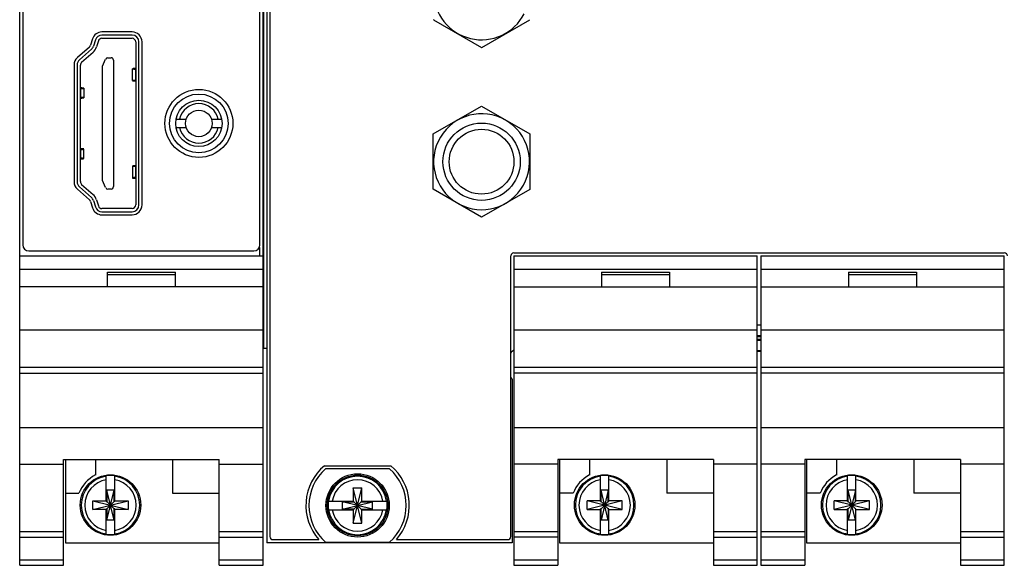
# Model space of a CAD drawing. Header units: inches. Extents: x 0 to 22, y 0 to 17.
# Tile 49 of 59: x 14.4 to 16.8, y 10.4 to 11.8. Entities that reach past the tile are written whole.
import ezdxf

# ---------------------------------------------------------------- set-up
doc = ezdxf.new("R2010")
doc.units = ezdxf.units.IN
doc.header["$LTSCALE"] = 1.21
doc.header["$MEASUREMENT"] = 0
doc.layers.get('0').update_dxf_attribs({"linetype": 'CONTINUOUS'})

msp = doc.modelspace()

# ---------------------------------------------------------------- linework, layer by layer
at = {"color": 7, "linetype": 'CONTINUOUS'}
for p, q in [((14.4179, 10.4437), (14.4179, 14.2971)), ((14.4254, 14.2746), (14.4254, 11.2221)), ((15.0014, 11.2221), (15.0014, 12.4435)), ((15.0089, 10.4437), (15.0089, 12.4435)), ((15.0179, 12.4435), (15.0179, 10.4985)), ((15.0254, 12.4435), (15.0254, 10.5135)), ((15.4228, 11.7685), (15.5392, 11.7014)), ((15.5398, 11.7014), (15.6565, 11.7687)), ((14.5946, 11.722), (14.5898, 11.7065)), ((14.6018, 11.7198), (14.597, 11.7043)), ((14.6091, 11.7173), (14.6046, 11.7028)), ((14.6909, 11.7389), (14.6175, 11.7389)), ((14.6909, 11.7314), (14.6175, 11.7314)), ((14.6176, 11.7236), (14.6908, 11.7236)), ((14.5872, 11.7024), (14.558, 11.6767)), ((14.5922, 11.6968), (14.563, 11.6711)), ((14.6996, 11.7147), (14.6996, 11.319)), ((14.7074, 11.3189), (14.7074, 11.7149)), ((14.7149, 11.3189), (14.7149, 11.7149)), ((14.5959, 11.6893), (14.5683, 11.6649)), ((14.6192, 11.6557), (14.6266, 11.6728)), ((14.6321, 11.6763), (14.6398, 11.6763)), ((14.6457, 11.6704), (14.6457, 11.3633)), ((14.5499, 11.6587), (14.5499, 11.3751)), ((14.5574, 11.6587), (14.5574, 11.3751)), ((14.5653, 11.3755), (14.5653, 11.6583)), ((14.6192, 11.3781), (14.6192, 11.6557)), ((14.6916, 11.6207), (14.6916, 11.6493)), ((14.6988, 11.6505), (14.6932, 11.6498)), ((14.6989, 11.6484), (14.6996, 11.6484)), ((14.6996, 11.6216), (14.6989, 11.6216)), ((14.5653, 11.6012), (14.566, 11.6012)), ((14.5717, 11.6028), (14.5661, 11.6037)), ((14.5733, 11.6023), (14.5733, 11.5791)), ((14.6932, 11.6202), (14.6988, 11.6194)), ((14.566, 11.5802), (14.5653, 11.5802)), ((14.5661, 11.5777), (14.5717, 11.5786)), ((15.4223, 11.4919), (15.5395, 11.5589)), ((15.5395, 11.5589), (15.6567, 11.4913)), ((14.7977, 11.527), (14.8224, 11.527)), ((14.8836, 11.527), (14.9084, 11.527)), ((14.7977, 11.5068), (14.8224, 11.5068)), ((14.8836, 11.5068), (14.9084, 11.5068)), ((15.4223, 11.3569), (15.4223, 11.4919)), ((15.6567, 11.4913), (15.6567, 11.3563)), ((14.5653, 11.4534), (14.566, 11.4535)), ((14.5717, 11.4551), (14.5661, 11.4561)), ((14.5733, 11.4315), (14.5733, 11.4546)), ((14.5653, 11.4327), (14.566, 11.4326)), ((14.5661, 11.43), (14.5717, 11.431)), ((14.6916, 11.4131), (14.6916, 11.3844)), ((14.6988, 11.4143), (14.6932, 11.4135)), ((14.6996, 11.4122), (14.6989, 11.4122)), ((14.6932, 11.384), (14.6988, 11.3832)), ((14.6996, 11.3854), (14.6989, 11.3853)), ((14.563, 11.3627), (14.5922, 11.3369)), ((14.5683, 11.3688), (14.5959, 11.3445)), ((14.6266, 11.361), (14.6192, 11.3781)), ((14.6398, 11.3574), (14.6321, 11.3574)), ((14.558, 11.3571), (14.5872, 11.3313)), ((15.5395, 11.2892), (15.4223, 11.3569)), ((15.6567, 11.3563), (15.5395, 11.2892)), ((14.5898, 11.3272), (14.5946, 11.3118)), ((14.597, 11.3295), (14.6018, 11.314)), ((14.6046, 11.331), (14.6091, 11.3164)), ((14.6908, 11.3102), (14.6176, 11.3102)), ((14.6175, 11.3024), (14.6909, 11.3024)), ((14.6175, 11.2949), (14.6909, 11.2949)), ((14.4179, 11.1952), (15.0089, 11.1952)), ((14.4404, 11.2071), (14.9864, 11.2071)), ((15.6104, 10.5135), (15.6104, 11.1952)), ((15.6179, 11.2027), (16.8089, 11.2027)), ((15.6179, 11.1952), (16.2089, 11.1952)), ((15.6179, 11.1952), (15.6179, 10.4437)), ((16.2089, 10.4437), (16.2089, 11.1952)), ((16.2179, 11.1952), (16.8089, 11.1952)), ((16.2179, 11.1952), (16.2179, 10.4437)), ((16.8089, 10.4437), (16.8089, 11.1952)), ((14.4179, 11.163), (15.0089, 11.163)), ((14.6309, 11.1202), (14.6309, 11.1555)), ((14.6309, 11.1555), (14.7959, 11.1555)), ((14.6309, 11.1502), (14.7959, 11.1502)), ((14.7959, 11.1202), (14.7959, 11.1555)), ((15.6179, 11.163), (16.2089, 11.163)), ((15.8309, 11.1555), (15.9959, 11.1555)), ((15.8309, 11.1555), (15.8309, 11.1202)), ((15.8309, 11.1502), (15.9959, 11.1502)), ((15.9959, 11.1555), (15.9959, 11.1202)), ((16.2179, 11.163), (16.8089, 11.163)), ((16.4309, 11.1555), (16.5959, 11.1555)), ((16.4309, 11.1555), (16.4309, 11.1202)), ((16.4309, 11.1502), (16.5959, 11.1502)), ((16.5959, 11.1555), (16.5959, 11.1202)), ((15.0089, 11.1202), (14.4179, 11.1202)), ((15.6179, 11.1202), (16.2089, 11.1202)), ((16.2179, 11.1202), (16.8089, 11.1202)), ((16.2179, 11.0268), (16.2089, 11.0268)), ((14.4179, 11.0152), (15.0089, 11.0152)), ((15.6179, 11.0152), (16.2089, 11.0152)), ((16.2179, 11.0011), (16.2089, 11.0011)), ((16.2179, 10.9988), (16.2089, 10.9988)), ((16.2179, 11.0152), (16.8089, 11.0152)), ((16.2089, 10.9926), (16.2179, 10.9926)), ((16.2089, 10.9903), (16.2179, 10.9903)), ((15.0089, 10.9709), (15.0175, 10.9709)), ((16.2179, 10.9646), (16.2089, 10.9646)), ((16.2179, 10.9627), (16.2089, 10.9627)), ((14.4179, 10.9252), (15.0089, 10.9252)), ((14.4179, 10.9106), (15.0089, 10.9106)), ((15.6179, 10.9252), (16.2089, 10.9252)), ((16.2089, 10.9106), (15.6179, 10.9106)), ((16.2179, 10.9252), (16.8089, 10.9252)), ((16.8089, 10.9106), (16.2179, 10.9106)), ((15.6134, 10.8964), (15.6134, 10.4985)), ((14.4179, 10.7787), (15.0089, 10.7787)), ((15.6179, 10.7787), (16.2089, 10.7787)), ((16.2179, 10.7787), (16.8089, 10.7787)), ((14.4179, 10.689), (14.5244, 10.689)), ((14.5244, 10.4437), (14.5244, 10.7004)), ((14.5244, 10.7004), (14.9024, 10.7004)), ((14.5289, 10.7004), (14.5289, 10.4985)), ((14.6016, 10.7004), (14.6016, 10.663)), ((14.7891, 10.7004), (14.7891, 10.6185)), ((14.9024, 10.4437), (14.9024, 10.7004)), ((14.9024, 10.689), (15.0089, 10.689)), ((15.7244, 10.689), (15.6179, 10.689)), ((16.1024, 10.7004), (15.7244, 10.7004)), ((15.7244, 10.7004), (15.7244, 10.4437)), ((15.7289, 10.7004), (15.7289, 10.4985)), ((15.8016, 10.7004), (15.8016, 10.663)), ((15.9891, 10.7004), (15.9891, 10.6185)), ((16.1024, 10.7004), (16.1024, 10.4437)), ((16.2089, 10.689), (16.1024, 10.689)), ((16.3244, 10.689), (16.2179, 10.689)), ((16.7024, 10.7004), (16.3244, 10.7004)), ((16.3244, 10.7004), (16.3244, 10.4437)), ((16.3289, 10.7004), (16.3289, 10.4985)), ((16.4016, 10.7004), (16.4016, 10.663)), ((16.5891, 10.7004), (16.5891, 10.6185)), ((16.7024, 10.7004), (16.7024, 10.4437)), ((16.8089, 10.689), (16.7024, 10.689)), ((15.1578, 10.6854), (15.319, 10.6854)), ((15.3162, 10.6779), (15.1606, 10.6779)), ((14.628, 10.5987), (14.628, 10.6609)), ((14.6487, 10.5987), (14.6487, 10.6609)), ((15.828, 10.5987), (15.828, 10.6609)), ((15.8487, 10.5987), (15.8487, 10.6609)), ((16.428, 10.5987), (16.428, 10.6609)), ((16.4487, 10.5987), (16.4487, 10.6609)), ((14.5289, 10.6185), (14.5618, 10.6185)), ((14.6472, 10.5536), (14.6296, 10.6263)), ((14.6296, 10.6263), (14.6296, 10.5987)), ((14.6472, 10.6263), (14.6296, 10.6263)), ((14.6296, 10.5536), (14.6472, 10.6263)), ((14.6472, 10.5987), (14.6472, 10.6263)), ((14.7891, 10.6185), (14.9024, 10.6185)), ((15.228, 10.6319), (15.2487, 10.6319)), ((15.2487, 10.5462), (15.228, 10.6319)), ((15.228, 10.6319), (15.228, 10.5994)), ((15.228, 10.5462), (15.2487, 10.6319)), ((15.2487, 10.5994), (15.2487, 10.6319)), ((15.7618, 10.6185), (15.7289, 10.6185)), ((15.8472, 10.6263), (15.8296, 10.6263)), ((15.8472, 10.5536), (15.8296, 10.6263)), ((15.8296, 10.5987), (15.8296, 10.6263)), ((15.8472, 10.6263), (15.8296, 10.5536)), ((15.8472, 10.5987), (15.8472, 10.6263)), ((16.1024, 10.6185), (15.9891, 10.6185)), ((16.3618, 10.6185), (16.3289, 10.6185)), ((16.4472, 10.6263), (16.4296, 10.6263)), ((16.4472, 10.5536), (16.4296, 10.6263)), ((16.4296, 10.5987), (16.4296, 10.6263)), ((16.4472, 10.6263), (16.4296, 10.5536)), ((16.4472, 10.5987), (16.4472, 10.6263)), ((16.7024, 10.6185), (16.5891, 10.6185)), ((14.5956, 10.6003), (14.6812, 10.5796)), ((14.5956, 10.5796), (14.5956, 10.6003)), ((14.5956, 10.6003), (14.628, 10.6003)), ((14.5956, 10.5796), (14.6812, 10.6003)), ((14.628, 10.5987), (14.6296, 10.5987)), ((14.6296, 10.5987), (14.6472, 10.5812)), ((14.6296, 10.5812), (14.6472, 10.5987)), ((14.6487, 10.5987), (14.6472, 10.5987)), ((14.6487, 10.6003), (14.6812, 10.6003)), ((14.6812, 10.6003), (14.6812, 10.5796)), ((15.1674, 10.5994), (15.2296, 10.5994)), ((15.2748, 10.5803), (15.202, 10.5978)), ((15.202, 10.5978), (15.2296, 10.5978)), ((15.202, 10.5803), (15.202, 10.5978)), ((15.202, 10.5803), (15.2748, 10.5978)), ((15.2296, 10.5978), (15.2296, 10.5994)), ((15.2296, 10.5978), (15.2472, 10.5803)), ((15.2296, 10.5803), (15.2472, 10.5978)), ((15.2472, 10.5994), (15.3094, 10.5994)), ((15.2472, 10.5994), (15.2472, 10.5978)), ((15.2472, 10.5978), (15.2748, 10.5978)), ((15.2748, 10.5803), (15.2748, 10.5978)), ((15.8812, 10.5796), (15.7956, 10.6003)), ((15.828, 10.6003), (15.7956, 10.6003)), ((15.8812, 10.6003), (15.7956, 10.5796)), ((15.7956, 10.5796), (15.7956, 10.6003)), ((15.828, 10.5987), (15.8296, 10.5987)), ((15.8472, 10.5812), (15.8296, 10.5987)), ((15.8296, 10.5812), (15.8472, 10.5987)), ((15.8472, 10.5987), (15.8487, 10.5987)), ((15.8812, 10.6003), (15.8487, 10.6003)), ((15.8812, 10.5796), (15.8812, 10.6003)), ((16.4812, 10.6003), (16.3956, 10.5796)), ((16.428, 10.6003), (16.3956, 10.6003)), ((16.4812, 10.5796), (16.3956, 10.6003)), ((16.3956, 10.5796), (16.3956, 10.6003)), ((16.428, 10.5987), (16.4296, 10.5987)), ((16.4472, 10.5812), (16.4296, 10.5987)), ((16.4296, 10.5812), (16.4472, 10.5987)), ((16.4472, 10.5987), (16.4487, 10.5987)), ((16.4812, 10.6003), (16.4487, 10.6003)), ((16.4812, 10.5796), (16.4812, 10.6003)), ((14.628, 10.5796), (14.5956, 10.5796)), ((14.628, 10.519), (14.628, 10.5812)), ((14.628, 10.5812), (14.6296, 10.5812)), ((14.6296, 10.5812), (14.6296, 10.5536)), ((14.6472, 10.5536), (14.6472, 10.5812)), ((14.6487, 10.5812), (14.6472, 10.5812)), ((14.6487, 10.519), (14.6487, 10.5812)), ((14.6812, 10.5796), (14.6487, 10.5796)), ((15.1674, 10.5787), (15.2296, 10.5787)), ((15.2296, 10.5803), (15.202, 10.5803)), ((15.228, 10.5787), (15.228, 10.5462)), ((15.2296, 10.5787), (15.2296, 10.5803)), ((15.2472, 10.5803), (15.2748, 10.5803)), ((15.2472, 10.5803), (15.2472, 10.5787)), ((15.2472, 10.5787), (15.3094, 10.5787)), ((15.2487, 10.5462), (15.2487, 10.5787)), ((15.7956, 10.5796), (15.828, 10.5796)), ((15.8296, 10.5812), (15.828, 10.5812)), ((15.828, 10.519), (15.828, 10.5812)), ((15.8296, 10.5536), (15.8296, 10.5812)), ((15.8487, 10.5812), (15.8472, 10.5812)), ((15.8472, 10.5812), (15.8472, 10.5536)), ((15.8487, 10.519), (15.8487, 10.5812)), ((15.8487, 10.5796), (15.8812, 10.5796)), ((16.3956, 10.5796), (16.428, 10.5796)), ((16.4296, 10.5812), (16.428, 10.5812)), ((16.428, 10.519), (16.428, 10.5812)), ((16.4296, 10.5536), (16.4296, 10.5812)), ((16.4487, 10.5812), (16.4472, 10.5812)), ((16.4472, 10.5812), (16.4472, 10.5536)), ((16.4487, 10.519), (16.4487, 10.5812)), ((16.4487, 10.5796), (16.4812, 10.5796)), ((14.6472, 10.5536), (14.6296, 10.5536)), ((15.228, 10.5462), (15.2487, 10.5462)), ((15.8472, 10.5536), (15.8296, 10.5536)), ((16.4472, 10.5536), (16.4296, 10.5536)), ((14.4179, 10.5262), (14.5244, 10.5262)), ((14.9024, 10.5262), (15.0089, 10.5262)), ((15.6179, 10.5262), (15.7244, 10.5262)), ((16.1024, 10.5262), (16.2089, 10.5262)), ((16.2179, 10.5262), (16.3244, 10.5262)), ((16.7024, 10.5262), (16.8089, 10.5262)), ((14.4179, 10.5118), (14.5244, 10.5118)), ((14.5289, 10.4985), (14.9024, 10.4985)), ((14.9024, 10.5118), (15.0089, 10.5118)), ((15.6134, 10.4985), (15.0179, 10.4985)), ((15.0329, 10.506), (15.1442, 10.506)), ((15.1606, 10.5002), (15.3162, 10.5002)), ((15.3326, 10.506), (15.6029, 10.506)), ((15.7244, 10.5118), (15.6179, 10.5118)), ((15.7289, 10.4985), (16.1024, 10.4985)), ((16.1024, 10.5118), (16.2089, 10.5118)), ((16.3244, 10.5118), (16.2179, 10.5118)), ((16.3289, 10.4985), (16.7024, 10.4985)), ((16.7024, 10.5118), (16.8089, 10.5118)), ((14.4179, 10.4571), (14.5244, 10.4571)), ((14.9024, 10.4571), (15.0089, 10.4571)), ((15.6179, 10.4571), (15.7244, 10.4571)), ((16.1024, 10.4571), (16.2089, 10.4571)), ((16.2179, 10.4571), (16.3244, 10.4571)), ((16.7024, 10.4571), (16.8089, 10.4571)), ((14.4179, 10.4437), (14.5244, 10.4437)), ((14.9024, 10.4437), (15.0089, 10.4437)), ((15.6179, 10.4437), (15.7244, 10.4437)), ((16.1024, 10.4437), (16.2089, 10.4437)), ((16.2179, 10.4437), (16.3244, 10.4437)), ((16.7024, 10.4437), (16.8089, 10.4437))]:
    msp.add_line(p, q, dxfattribs=at)
at = {"color": 9, "linetype": 'CONTINUOUS'}
for p, q in [((15.0111, 10.9709), (15.0111, 12.4435)), ((14.6989, 11.6484), (14.6989, 11.6216)), ((14.566, 11.5802), (14.566, 11.6012)), ((14.566, 11.4326), (14.566, 11.4535)), ((14.6989, 11.4122), (14.6989, 11.3853)), ((14.9999, 11.2156), (14.9999, 11.1952))]:
    msp.add_line(p, q, dxfattribs=at)
at = {"color": 7, "linetype": 'CONTINUOUS'}
for centre, radius in [((14.853, 11.5169), 0.0825), ((14.853, 11.5169), 0.0712), ((14.853, 11.5169), 0.0563), ((14.853, 11.5169), 0.0323), ((15.5395, 11.4238), 0.0938), ((15.2384, 10.5891), 0.0769), ((14.6384, 10.59), 0.0735), ((15.2384, 10.5891), 0.0735), ((15.8384, 10.59), 0.0735), ((16.4384, 10.59), 0.0735)]:
    msp.add_circle(centre, radius, dxfattribs=at)
at = {"color": 9, "linetype": 'CONTINUOUS'}
msp.add_circle((15.5395, 11.4238), 0.0787, dxfattribs=at)
at = {"color": 7, "linetype": 'CONTINUOUS'}
for centre, radius, start, end in [((15.5396, 11.8364), 0.1165, 26.915, 332.8992), ((15.5396, 11.8364), 0.1351, 209.918, 210.1865), ((14.6175, 11.7149), 0.024, 90, 162.8015), ((14.6175, 11.7149), 0.0165, 90, 162.8015), ((14.6176, 11.7147), 0.00886, 90, 162.8973), ((14.6908, 11.7147), 0.00886, 0, 90), ((14.6909, 11.7149), 0.024, 0, 90), ((14.6909, 11.7149), 0.0165, 0, 90), ((14.5812, 11.7092), 0.009, 311.4237, 342.8015), ((14.5812, 11.7092), 0.0165, 311.4237, 342.8015), ((14.5764, 11.7114), 0.0295, 311.3478, 342.8973), ((15.5396, 11.8364), 0.1351, 269.8284, 270.0969), ((14.5739, 11.6587), 0.024, 131.4237, 180), ((14.5739, 11.6587), 0.0165, 131.4237, 180), ((14.6321, 11.6704), 0.00591, 90, 156.4218), ((14.6398, 11.6704), 0.00591, 0, 90), ((14.5741, 11.6583), 0.00886, 131.3478, 180), ((14.853, 11.5169), 0.048, 12.1773, 167.8227), ((15.5395, 11.4238), 0.1165, 241.4458, 238.5542), ((14.853, 11.5169), 0.048, 192.1773, 347.8227), ((14.5739, 11.3751), 0.024, 180, 228.5763), ((14.5739, 11.3751), 0.0165, 180, 228.5763), ((14.5741, 11.3755), 0.00886, 180, 228.6522), ((14.6321, 11.3633), 0.00591, 203.5782, 270), ((14.6398, 11.3633), 0.00591, 270, 360), ((14.5812, 11.3246), 0.0165, 17.1985, 48.5763), ((14.5764, 11.3223), 0.0295, 17.1027, 48.6522), ((14.5812, 11.3246), 0.009, 17.1985, 48.5763), ((14.6175, 11.3189), 0.024, 197.1985, 270), ((14.6175, 11.3189), 0.0165, 197.1985, 270), ((14.6176, 11.319), 0.00886, 197.1027, 270), ((14.6908, 11.319), 0.00886, 270, 360), ((14.6909, 11.3189), 0.024, 270, 360), ((14.6909, 11.3189), 0.0165, 270, 360), ((14.4404, 11.2221), 0.015, 180, 270), ((14.9864, 11.2221), 0.015, 270, 360), ((15.6179, 11.1952), 0.0075, 90, 180), ((16.8089, 11.1952), 0.0075, 0, 90), ((15.6465, 10.9296), 0.0469, 128.0309, 141.1339), ((15.6465, 10.9296), 0.0469, 218.501, 225), ((15.2384, 10.5891), 0.1256, 129.9001, 221.4138), ((15.2384, 10.5891), 0.1181, 131.203, 228.797), ((15.2384, 10.5891), 0.1181, 311.203, 48.797), ((15.2384, 10.5891), 0.1256, 318.5862, 50.0999), ((14.6384, 10.59), 0.0818, 116.7143, 159.5968), ((14.6384, 10.59), 0.0717, 81.7166, 98.2834), ((15.8384, 10.59), 0.0818, 116.7143, 159.5968), ((15.8384, 10.59), 0.0717, 81.7166, 98.2834), ((16.4384, 10.59), 0.0818, 116.7143, 159.5968), ((16.4384, 10.59), 0.0717, 81.7166, 98.2834), ((15.2384, 10.5891), 0.0717, 171.7166, 188.2834), ((15.2384, 10.5891), 0.0717, 351.7166, 8.2834), ((14.6384, 10.59), 0.0717, 261.7166, 278.2834), ((15.0329, 10.5135), 0.0075, 180, 270), ((15.6029, 10.5135), 0.0075, 270, 360), ((15.8384, 10.59), 0.0717, 261.7166, 278.2834), ((16.4384, 10.59), 0.0717, 261.7166, 278.2834)]:
    msp.add_arc(centre, radius, start, end, dxfattribs=at)
at = {"color": 9, "linetype": 'CONTINUOUS'}
for centre, radius, start, end in [((14.6384, 10.59), 0.071, 98.3637, 261.6363), ((14.6384, 10.59), 0.0624, 99.5336, 260.4664), ((14.6384, 10.59), 0.071, 278.3637, 81.6363), ((14.6384, 10.59), 0.0624, 279.5336, 80.4664), ((15.2384, 10.5891), 0.071, 8.3637, 171.6363), ((15.2384, 10.5891), 0.0624, 9.5335, 170.4665), ((15.8384, 10.59), 0.071, 98.3637, 261.6363), ((15.8384, 10.59), 0.0624, 99.5335, 260.4665), ((15.8384, 10.59), 0.071, 278.3662, 81.6338), ((15.8384, 10.59), 0.0624, 279.5332, 80.4664), ((16.4384, 10.59), 0.071, 98.3637, 261.6363), ((16.4384, 10.59), 0.0624, 99.5335, 260.4665), ((16.4384, 10.59), 0.071, 278.3662, 81.6338), ((16.4384, 10.59), 0.0624, 279.5332, 80.4664), ((15.2384, 10.5891), 0.071, 188.3662, 351.6338), ((15.2384, 10.5891), 0.0624, 189.5332, 350.4664)]:
    msp.add_arc(centre, radius, start, end, dxfattribs=at)
at = {"color": 7, "linetype": 'CONTINUOUS'}
for centre, major_axis, ratio, start_param, end_param in [((14.7212, 11.6493), (0.0295, 0), 0.046632, 2.809983, 3.857178), ((14.6849, 11.6507), (0.0148, 0), 0.046632, -0.331613, 0), ((14.7212, 11.6207), (0.0295, 0), 0.046632, 2.426008, 3.473203), ((14.58, 11.6039), (0.0148, 0), 0.0538, 3.141593, 3.473205), ((14.6849, 11.6192), (0.0148, 0), 0.046632, 0, 0.331613), ((14.58, 11.5775), (0.0148, 0), 0.0538, 2.80998, 3.141593), ((14.58, 11.4563), (0.0148, 0), 0.057004, 3.141593, 3.473205), ((14.5438, 11.4546), (0.0295, 0), 0.057004, -0.715585, 0.331616), ((14.58, 11.4298), (0.0148, 0), 0.057004, 2.80998, 3.141593), ((14.5438, 11.4315), (0.0295, 0), 0.057004, 5.95157, 6.99877), ((14.6849, 11.4145), (0.0148, 0), 0.046632, -0.331609, 0), ((14.6849, 11.383), (0.0148, 0), 0.046632, 0, 0.331608)]:
    msp.add_ellipse(centre, major_axis=major_axis, ratio=ratio, start_param=start_param, end_param=end_param, dxfattribs=at)
for points, knots in [([(14.566, 11.6012), (14.5666, 11.6013), (14.5676, 11.6013), (14.5689, 11.6014), (14.5698, 11.6015), (14.5704, 11.6016), (14.5709, 11.6017), (14.5714, 11.6017), (14.5718, 11.6018), (14.5722, 11.6018), (14.5725, 11.6019), (14.5728, 11.602), (14.5729, 11.602), (14.573, 11.6021), (14.5731, 11.6021), (14.5732, 11.6021), (14.5732, 11.6022), (14.5733, 11.6022), (14.5733, 11.6022), (14.5733, 11.6023), (14.5733, 11.6023)], [0, 0, 0, 0, 0.222527, 0.41929, 0.50753, 0.588782, 0.662895, 0.729737, 0.789196, 0.841181, 0.885634, 0.922535, 0.938169, 0.95194, 0.963878, 0.974036, 0.982502, 0.989429, 0.995094, 1, 1, 1, 1]), ([(14.5733, 11.6023), (14.5733, 11.6023), (14.5733, 11.6023), (14.5733, 11.6023), (14.5732, 11.6024), (14.5732, 11.6024), (14.5731, 11.6024), (14.5731, 11.6025), (14.573, 11.6025), (14.5728, 11.6026), (14.5726, 11.6026), (14.5724, 11.6027), (14.572, 11.6027), (14.5718, 11.6028), (14.5717, 11.6028)], [0, 0, 0, 0, 0.019324, 0.041257, 0.067614, 0.099437, 0.137323, 0.18163, 0.232581, 0.290305, 0.426314, 0.589948, 0.781236, 1, 1, 1, 1]), ([(14.5733, 11.5791), (14.5733, 11.5791), (14.5733, 11.5792), (14.5733, 11.5792), (14.5732, 11.5792), (14.5732, 11.5793), (14.5731, 11.5793), (14.573, 11.5793), (14.5729, 11.5794), (14.5728, 11.5794), (14.5725, 11.5795), (14.5722, 11.5795), (14.5718, 11.5796), (14.5714, 11.5797), (14.5709, 11.5797), (14.5704, 11.5798), (14.5698, 11.5799), (14.5689, 11.58), (14.5676, 11.5801), (14.5666, 11.5801), (14.566, 11.5802)], [0, 0, 0, 0, 0.004906, 0.010571, 0.017498, 0.025964, 0.036122, 0.04806, 0.061831, 0.077465, 0.114366, 0.158819, 0.210804, 0.270263, 0.337105, 0.411218, 0.49247, 0.58071, 0.777473, 1, 1, 1, 1]), ([(14.5717, 11.5786), (14.5718, 11.5786), (14.572, 11.5787), (14.5724, 11.5787), (14.5726, 11.5788), (14.5728, 11.5788), (14.573, 11.5789), (14.5731, 11.5789), (14.5731, 11.5789), (14.5732, 11.579), (14.5732, 11.579), (14.5733, 11.579), (14.5733, 11.5791), (14.5733, 11.5791), (14.5733, 11.5791)], [0, 0, 0, 0, 0.218764, 0.410052, 0.573686, 0.709695, 0.767419, 0.81837, 0.862677, 0.900562, 0.932386, 0.958743, 0.980676, 1, 1, 1, 1]), ([(14.6916, 11.4131), (14.6916, 11.4131), (14.6916, 11.4131), (14.6917, 11.4132), (14.6917, 11.4132), (14.6917, 11.4132), (14.6918, 11.4132), (14.6919, 11.4133), (14.6919, 11.4133), (14.6921, 11.4133), (14.6923, 11.4134), (14.6926, 11.4134), (14.6929, 11.4135), (14.6931, 11.4135), (14.6932, 11.4135)], [0, 0, 0, 0, 0.017115, 0.03721, 0.062194, 0.093061, 0.130339, 0.174327, 0.225203, 0.283069, 0.419934, 0.585101, 0.778531, 1, 1, 1, 1]), ([(14.6989, 11.4122), (14.6983, 11.4122), (14.6973, 11.4123), (14.696, 11.4124), (14.6951, 11.4124), (14.6946, 11.4125), (14.694, 11.4126), (14.6935, 11.4126), (14.6931, 11.4127), (14.6927, 11.4127), (14.6924, 11.4128), (14.6922, 11.4128), (14.692, 11.4129), (14.6919, 11.4129), (14.6918, 11.4129), (14.6918, 11.413), (14.6917, 11.413), (14.6917, 11.413), (14.6916, 11.4131), (14.6916, 11.4131), (14.6916, 11.4131), (14.6916, 11.4131), (14.6916, 11.4131)], [0, 0, 0, 0, 0.223386, 0.420864, 0.509403, 0.590909, 0.665229, 0.732226, 0.791783, 0.843803, 0.888214, 0.924985, 0.940509, 0.954138, 0.965892, 0.975812, 0.983971, 0.9905, 0.993232, 0.995671, 0.997894, 1, 1, 1, 1]), ([(14.6989, 11.3853), (14.6983, 11.3853), (14.6973, 11.3852), (14.696, 11.3852), (14.6951, 11.3851), (14.6946, 11.385), (14.694, 11.385), (14.6935, 11.3849), (14.6931, 11.3849), (14.6927, 11.3848), (14.6924, 11.3847), (14.6922, 11.3847), (14.692, 11.3847), (14.6919, 11.3846), (14.6918, 11.3846), (14.6918, 11.3846), (14.6917, 11.3845), (14.6917, 11.3845), (14.6916, 11.3845), (14.6916, 11.3845), (14.6916, 11.3844), (14.6916, 11.3844), (14.6916, 11.3844)], [0, 0, 0, 0, 0.223386, 0.420864, 0.509403, 0.590909, 0.665229, 0.732226, 0.791783, 0.843803, 0.888214, 0.924985, 0.940509, 0.954138, 0.965892, 0.975812, 0.983971, 0.9905, 0.993232, 0.995671, 0.997894, 1, 1, 1, 1]), ([(14.6916, 11.3844), (14.6916, 11.3844), (14.6916, 11.3844), (14.6917, 11.3844), (14.6917, 11.3843), (14.6917, 11.3843), (14.6918, 11.3843), (14.6919, 11.3843), (14.6919, 11.3842), (14.6921, 11.3842), (14.6923, 11.3841), (14.6926, 11.3841), (14.6929, 11.384), (14.6931, 11.384), (14.6932, 11.384)], [0, 0, 0, 0, 0.017115, 0.03721, 0.062194, 0.093061, 0.130339, 0.174327, 0.225203, 0.283069, 0.419934, 0.585101, 0.778531, 1, 1, 1, 1])]:
    msp.add_open_spline(points, degree=3, knots=knots, dxfattribs=at)

doc.saveas('drawing.dxf')
